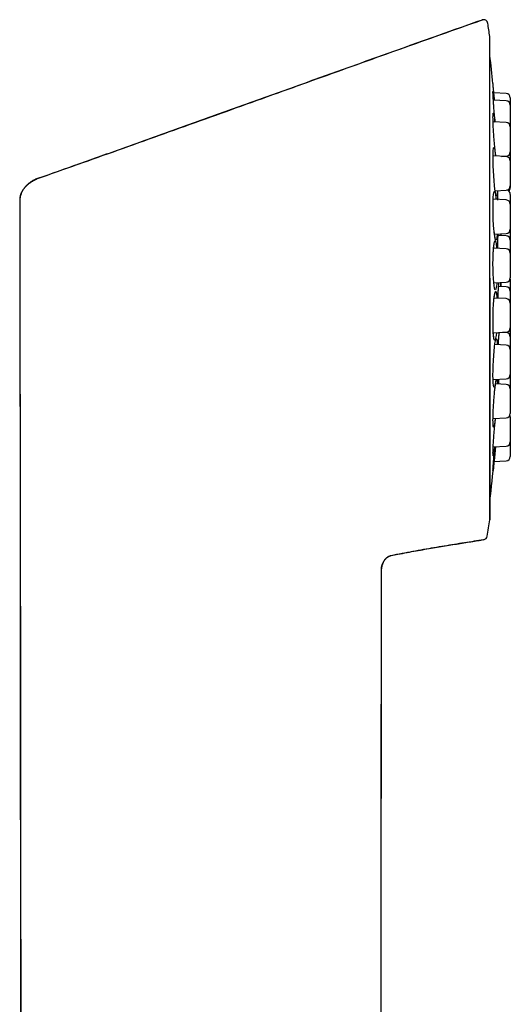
# Model space of a CAD drawing. Header units: millimetres. Extents: x 8 to 1378, y 12 to 1046.
# Tile 66 of 68: x 1163 to 1197, y 978 to 1046. Entities that reach past the tile are written whole.
import ezdxf

# ---------------------------------------------------------------- set-up
doc = ezdxf.new("R2010")
doc.units = ezdxf.units.MM

msp = doc.modelspace()

# ---------------------------------------------------------------- linework, layer by layer
at = {"color": 7, "linetype": 'Continuous', "lineweight": 30}
for p, q in [((1194.981, 1045.824), (1194.981, 1045.832)), ((1195.522, 1011.329), (1195.522, 1044.664)), ((1196.651, 1040.24), (1195.765, 1040.286)), ((1196.651, 1040.755), (1195.796, 1040.8)), ((1196.651, 1038.74), (1195.745, 1038.787)), ((1196.935, 1038.44), (1196.935, 1036.722)), ((1196.651, 1036.388), (1195.739, 1036.436)), ((1196.319, 1036.405), (1196.651, 1036.423)), ((1196.935, 1036.088), (1196.935, 1034.37)), ((1196.651, 1033.393), (1195.75, 1033.44)), ((1195.889, 1034.031), (1196.651, 1034.071)), ((1163.033, 1033.383), (1163.16, 909.596)), ((1196.935, 1033.094), (1196.935, 1031.376)), ((1195.84, 1031.034), (1196.651, 1031.076)), ((1196.651, 1030.913), (1196.088, 1030.943)), ((1196.306, 1030.931), (1196.305, 1031.02)), ((1196.651, 1030.022), (1195.777, 1030.068)), ((1196.935, 1029.723), (1196.935, 1028.005)), ((1196.935, 1027.921), (1196.932, 1027.963)), ((1195.796, 1027.66), (1196.651, 1027.705)), ((1196.651, 1027.397), (1196.124, 1027.425)), ((1196.651, 1026.574), (1195.816, 1026.618)), ((1196.935, 1026.274), (1196.935, 1024.557)), ((1195.762, 1024.21), (1196.651, 1024.257)), ((1196.651, 1024.23), (1196.391, 1024.243)), ((1196.651, 1023.355), (1195.864, 1023.397)), ((1196.935, 1023.056), (1196.935, 1021.338)), ((1195.743, 1020.991), (1196.651, 1021.038)), ((1196.651, 1020.652), (1195.914, 1020.691)), ((1196.935, 1020.352), (1196.935, 1018.634)), ((1195.74, 1018.287), (1196.651, 1018.335)), ((1196.935, 1018.404), (1196.935, 1016.687)), ((1195.753, 1016.34), (1196.651, 1016.387)), ((1195.778, 1015.322), (1196.651, 1015.368)), ((1187.934, 909.596), (1188.038, 1007.757))]:
    msp.add_line(p, q, dxfattribs=at)
at = {"color": 7, "linetype": 'Continuous', "lineweight": 30, "flags": 128}
for points in [[(1196.04, 1034.039), (1196.04, 1034.026), (1196.03, 1033.834), (1196.013, 1033.707), (1195.992, 1033.651), (1195.966, 1033.668), (1195.937, 1033.756), (1195.906, 1033.914), (1195.875, 1034.132), (1195.844, 1034.402), (1195.814, 1034.713), (1195.789, 1035.052), (1195.767, 1035.401), (1195.752, 1035.747), (1195.742, 1036.074), (1195.739, 1036.37), (1195.742, 1036.622), (1195.751, 1036.816), (1195.767, 1036.947), (1195.777, 1036.986), (1195.788, 1037.007), (1195.796, 1037.011), (1195.805, 1037.007), (1195.814, 1036.998), (1195.821, 1036.987), (1195.824, 1036.982), (1195.825, 1036.979), (1195.826, 1036.978), (1195.826, 1036.977), (1195.826, 1036.977), (1195.827, 1036.974), (1195.829, 1036.966), (1195.832, 1036.952), (1195.837, 1036.933), (1195.861, 1036.825), (1195.861, 1036.825)], [(1196.026, 1031.043), (1196.023, 1030.987), (1196.005, 1030.795), (1195.981, 1030.669), (1195.954, 1030.613), (1195.924, 1030.63), (1195.892, 1030.719), (1195.861, 1030.877), (1195.831, 1031.096), (1195.803, 1031.366), (1195.779, 1031.677), (1195.76, 1032.016), (1195.747, 1032.366), (1195.739, 1032.713), (1195.739, 1033.04), (1195.745, 1033.336), (1195.757, 1033.588), (1195.775, 1033.782), (1195.798, 1033.913), (1195.812, 1033.952), (1195.826, 1033.973), (1195.835, 1033.977), (1195.846, 1033.973), (1195.856, 1033.964), (1195.865, 1033.953), (1195.868, 1033.947), (1195.869, 1033.944), (1195.87, 1033.943), (1195.87, 1033.942), (1195.87, 1033.942), (1195.871, 1033.939), (1195.873, 1033.931), (1195.877, 1033.917), (1195.881, 1033.898), (1195.906, 1033.79), (1195.906, 1033.79)], [(1196.004, 1027.671), (1195.994, 1027.552), (1195.968, 1027.364), (1195.939, 1027.243), (1195.908, 1027.192), (1195.876, 1027.216), (1195.845, 1027.31), (1195.816, 1027.473), (1195.79, 1027.696), (1195.769, 1027.97), (1195.752, 1028.284), (1195.742, 1028.625), (1195.738, 1028.975), (1195.741, 1029.321), (1195.75, 1029.647), (1195.766, 1029.939), (1195.787, 1030.188), (1195.812, 1030.378), (1195.84, 1030.503), (1195.856, 1030.539), (1195.871, 1030.558), (1195.882, 1030.56), (1195.894, 1030.554), (1195.904, 1030.542), (1195.912, 1030.53), (1195.916, 1030.524), (1195.917, 1030.521), (1195.918, 1030.52), (1195.918, 1030.519), (1195.919, 1030.518), (1195.919, 1030.515), (1195.921, 1030.506), (1195.925, 1030.492), (1195.929, 1030.472), (1195.952, 1030.36), (1195.952, 1030.36)], [(1195.975, 1024.222), (1195.953, 1024.035), (1195.923, 1023.854), (1195.891, 1023.739), (1195.86, 1023.696), (1195.83, 1023.726), (1195.802, 1023.827), (1195.778, 1023.996), (1195.76, 1024.225), (1195.746, 1024.503), (1195.739, 1024.82), (1195.739, 1025.163), (1195.745, 1025.513), (1195.758, 1025.858), (1195.776, 1026.18), (1195.799, 1026.469), (1195.827, 1026.712), (1195.857, 1026.896), (1195.888, 1027.015), (1195.904, 1027.048), (1195.92, 1027.063), (1195.93, 1027.062), (1195.941, 1027.054), (1195.951, 1027.04), (1195.959, 1027.026), (1195.962, 1027.019), (1195.963, 1027.016), (1195.964, 1027.014), (1195.964, 1027.013), (1195.964, 1027.013), (1195.965, 1027.01), (1195.967, 1027), (1195.97, 1026.985), (1195.973, 1026.965), (1195.992, 1026.848), (1195.992, 1026.848)], [(1195.939, 1021.001), (1195.937, 1020.978), (1195.906, 1020.746), (1195.874, 1020.573), (1195.843, 1020.468), (1195.814, 1020.433), (1195.788, 1020.473), (1195.767, 1020.583), (1195.751, 1020.76), (1195.742, 1020.995), (1195.738, 1021.279), (1195.742, 1021.599), (1195.752, 1021.944), (1195.767, 1022.294), (1195.789, 1022.637), (1195.814, 1022.955), (1195.843, 1023.238), (1195.874, 1023.475), (1195.906, 1023.651), (1195.937, 1023.76), (1195.952, 1023.788), (1195.966, 1023.799), (1195.975, 1023.795), (1195.984, 1023.783), (1195.993, 1023.767), (1195.999, 1023.75), (1196.002, 1023.742), (1196.003, 1023.738), (1196.003, 1023.737), (1196.003, 1023.735), (1196.004, 1023.735), (1196.004, 1023.732), (1196.005, 1023.722), (1196.007, 1023.706), (1196.01, 1023.684), (1196.023, 1023.561), (1196.023, 1023.561)]]:
    msp.add_lwpolyline(points, dxfattribs=at)
at = {"color": 7, "linetype": 'Continuous', "lineweight": 30}
for centre, radius, start, end in [((1195.081, 1045.549), 0.3, 9.20629, 109.45868), ((1086.784, 1027.997), 110.01, 8.73035, 9.20629), ((1195.322, 1044.664), 0.2, 0, 8.72377), ((1066.435, 1027.997), 130, 5.93345, 6.79486), ((1196.635, 1040.456), 0.3, 0, 87), ((1196.635, 1039.94), 0.3, 0, 87), ((1196.635, 1038.44), 0.3, 0, 87), ((1196.635, 1036.722), 0.3, 273, 0), ((1196.635, 1036.088), 0.3, 0, 87), ((1196.635, 1034.37), 0.3, 273, 0), ((1196.635, 1034.255), 0.3, 307.79486, 0), ((1196.635, 1033.781), 0.3, 0, 78.98866), ((1196.635, 1033.094), 0.3, 0, 87), ((1196.635, 1031.376), 0.3, 273, 0), ((1196.635, 1030.614), 0.3, 0, 87), ((1196.635, 1029.723), 0.3, 0, 87), ((1196.635, 1028.005), 0.3, 273, 0), ((1196.635, 1027.098), 0.3, 0, 87), ((1196.635, 1026.274), 0.3, 0, 87), ((1196.635, 1024.557), 0.3, 273, 0), ((1196.635, 1023.93), 0.3, 0, 87), ((1196.635, 1023.056), 0.3, 0, 87), ((1196.635, 1021.338), 0.3, 273, 0), ((1196.635, 1020.352), 0.3, 0, 87), ((1196.635, 1018.634), 0.3, 273, 0), ((1196.635, 1018.404), 0.3, 0, 22.52775), ((1196.635, 1016.687), 0.3, 273, 0), ((1066.435, 1027.997), 130, 353.20595, 354.40576), ((1196.635, 1015.667), 0.3, 273, 0), ((1086.784, 1027.997), 110.01, 350.67085, 351.26965), ((1195.322, 1011.329), 0.2, 351.27481, 0), ((1195.043, 1010.212), 0.3, 279.29869, 350.67085)]:
    msp.add_arc(centre, radius, start, end, dxfattribs=at)
for points, knots in [([(1164.258, 1034.871), (1165.19, 1035.2), (1167.059, 1035.858), (1169.867, 1036.856), (1172.69, 1037.864), (1175.527, 1038.879), (1178.38, 1039.902), (1181.192, 1040.912), (1183.965, 1041.906), (1186.697, 1042.885), (1189.445, 1043.867), (1192.207, 1044.85), (1194.055, 1045.504), (1194.981, 1045.832)], [0, 0, 0, 0, 0.090865, 0.182236, 0.274113, 0.366498, 0.459391, 0.552794, 0.641326, 0.730312, 0.819752, 0.909648, 1, 1, 1, 1]), ([(1194.98, 1045.826), (1193.979, 1045.472), (1191.919, 1044.743), (1188.809, 1043.634), (1185.656, 1042.506), (1182.521, 1041.382), (1179.406, 1040.264), (1176.308, 1039.152), (1173.229, 1038.049), (1170.166, 1036.955), (1167.181, 1035.894), (1165.215, 1035.2), (1164.265, 1034.865)], [0, 0, 0, 0, 0.097705, 0.201008, 0.30371, 0.405811, 0.507312, 0.608214, 0.708518, 0.808225, 0.907337, 1, 1, 1, 1]), ([(1195.887, 1038.78), (1195.88, 1038.852), (1195.863, 1039.035), (1195.836, 1039.347), (1195.807, 1039.693), (1195.782, 1040.02), (1195.762, 1040.311), (1195.748, 1040.559), (1195.739, 1040.748), (1195.738, 1040.851), (1195.74, 1040.898), (1195.743, 1040.913), (1195.746, 1040.914), (1195.75, 1040.907), (1195.754, 1040.896), (1195.757, 1040.884), (1195.759, 1040.876), (1195.76, 1040.872), (1195.76, 1040.871), (1195.761, 1040.87), (1195.761, 1040.868), (1195.761, 1040.864), (1195.763, 1040.856), (1195.765, 1040.841), (1195.772, 1040.794), (1195.779, 1040.748), (1195.784, 1040.71)], [0, 0, 0, 0, 0.056986, 0.145869, 0.234927, 0.323475, 0.412519, 0.50187, 0.59039, 0.678939, 0.72329, 0.768313, 0.798135, 0.830405, 0.859951, 0.883806, 0.893502, 0.897614, 0.899394, 0.90078, 0.901082, 0.90327, 0.909192, 0.918548, 0.931339, 1, 1, 1, 1]), ([(1195.746, 1041.349), (1195.745, 1041.367), (1195.741, 1041.402), (1195.739, 1041.428), (1195.739, 1041.431), (1195.739, 1041.432)], [0, 0, 0, 0, 0.3626064, 0.713245, 1, 1, 1, 1]), ([(1195.843, 1040.282), (1195.834, 1040.379), (1195.822, 1040.513), (1195.808, 1040.667), (1195.799, 1040.763), (1195.792, 1040.847), (1195.785, 1040.92), (1195.779, 1040.985), (1195.774, 1041.046), (1195.768, 1041.105), (1195.764, 1041.15), (1195.761, 1041.18), (1195.76, 1041.192), (1195.76, 1041.197), (1195.76, 1041.2), (1195.759, 1041.203), (1195.759, 1041.207), (1195.758, 1041.216), (1195.757, 1041.231), (1195.753, 1041.278), (1195.749, 1041.316), (1195.746, 1041.349)], [0, 0, 0, 0, 0.196598, 0.270472, 0.344908, 0.420266, 0.475674, 0.534484, 0.596824, 0.649573, 0.709263, 0.733524, 0.743814, 0.748267, 0.751734, 0.75249, 0.757966, 0.772783, 0.796193, 0.828199, 1, 1, 1, 1]), ([(1195.739, 1040.813), (1195.739, 1040.817), (1195.739, 1040.83), (1195.74, 1040.842), (1195.74, 1040.85), (1195.74, 1040.85), (1195.74, 1040.849)], [0, 0, 0, 0, 0.21041, 0.567357, 0.888622, 1, 1, 1, 1]), ([(1195.784, 1040.71), (1195.788, 1040.684), (1195.795, 1040.633), (1195.808, 1040.523), (1195.821, 1040.41), (1195.831, 1040.319), (1195.835, 1040.283)], [0, 0, 0, 0, 0.251573, 0.494841, 0.801571, 1, 1, 1, 1]), ([(1196.935, 1040.456), (1196.935, 1040.455), (1196.935, 1040.454), (1196.935, 1040.442), (1196.935, 1040.423), (1196.935, 1040.396), (1196.935, 1040.36), (1196.935, 1040.316), (1196.935, 1040.264), (1196.935, 1040.205), (1196.935, 1040.14), (1196.935, 1040.077), (1196.935, 1040.019), (1196.935, 1039.978), (1196.935, 1039.953), (1196.935, 1039.946)], [0, 0, 0, 0, 0.082028, 0.163452, 0.24501, 0.327438, 0.416398, 0.504553, 0.592845, 0.682208, 0.771169, 0.859324, 0.918126, 0.977268, 1, 1, 1, 1]), ([(1196.935, 1039.94), (1196.935, 1039.94), (1196.935, 1039.938), (1196.935, 1039.927), (1196.935, 1039.908), (1196.935, 1039.881), (1196.935, 1039.845), (1196.935, 1039.801), (1196.935, 1039.749), (1196.935, 1039.69), (1196.935, 1039.625), (1196.935, 1039.562), (1196.935, 1039.504), (1196.935, 1039.452), (1196.935, 1039.383), (1196.935, 1039.296), (1196.935, 1039.19), (1196.935, 1039.09), (1196.935, 1039), (1196.935, 1038.92), (1196.935, 1038.842), (1196.935, 1038.763), (1196.935, 1038.685), (1196.935, 1038.609), (1196.935, 1038.539), (1196.935, 1038.484), (1196.935, 1038.455), (1196.935, 1038.446)], [0, 0, 0, 0, 0.039277, 0.078264, 0.117316, 0.156785, 0.199381, 0.241591, 0.283867, 0.326657, 0.369253, 0.411463, 0.439619, 0.467938, 0.496549, 0.548821, 0.600789, 0.653288, 0.692565, 0.731553, 0.770605, 0.810073, 0.852669, 0.89488, 0.937156, 0.979945, 1, 1, 1, 1]), ([(1195.933, 1036.425), (1195.928, 1036.458), (1195.913, 1036.562), (1195.887, 1036.795), (1195.855, 1037.106), (1195.825, 1037.448), (1195.798, 1037.8), (1195.775, 1038.147), (1195.756, 1038.477), (1195.744, 1038.772), (1195.738, 1039.023), (1195.738, 1039.216), (1195.744, 1039.324), (1195.752, 1039.374), (1195.759, 1039.392), (1195.766, 1039.395), (1195.772, 1039.39), (1195.779, 1039.38), (1195.784, 1039.37), (1195.787, 1039.362), (1195.788, 1039.359), (1195.789, 1039.357), (1195.789, 1039.357), (1195.789, 1039.355), (1195.79, 1039.351), (1195.792, 1039.343), (1195.795, 1039.329), (1195.804, 1039.283), (1195.812, 1039.239), (1195.819, 1039.202)], [0, 0, 0, 0, 0.033096, 0.104102, 0.175283, 0.246685, 0.317686, 0.388831, 0.459566, 0.530698, 0.602075, 0.672788, 0.743524, 0.778953, 0.81492, 0.838742, 0.864521, 0.888124, 0.90718, 0.914926, 0.918211, 0.919632, 0.920739, 0.92098, 0.922728, 0.927459, 0.934933, 0.945151, 1, 1, 1, 1]), ([(1195.819, 1039.202), (1195.824, 1039.176), (1195.832, 1039.127), (1195.848, 1039.019), (1195.863, 1038.907), (1195.873, 1038.816), (1195.877, 1038.78)], [0, 0, 0, 0, 0.250702, 0.493122, 0.798789, 1, 1, 1, 1]), ([(1195.861, 1036.825), (1195.866, 1036.8), (1195.875, 1036.752), (1195.892, 1036.645), (1195.906, 1036.54), (1195.915, 1036.456), (1195.919, 1036.426)], [0, 0, 0, 0, 0.259928, 0.511262, 0.828177, 1, 1, 1, 1]), ([(1196.935, 1036.756), (1196.935, 1036.755), (1196.935, 1036.754), (1196.935, 1036.742), (1196.935, 1036.723), (1196.935, 1036.696), (1196.935, 1036.66), (1196.935, 1036.616), (1196.935, 1036.564), (1196.935, 1036.505), (1196.935, 1036.44), (1196.935, 1036.377), (1196.935, 1036.319), (1196.935, 1036.267), (1196.935, 1036.198), (1196.935, 1036.14), (1196.935, 1036.1), (1196.935, 1036.094)], [0, 0, 0, 0, 0.0705513, 0.1405834, 0.2107314, 0.2816267, 0.3581405, 0.4339623, 0.5099011, 0.5867622, 0.6632762, 0.739098, 0.7896733, 0.8405404, 0.8919349, 0.9858294, 1, 1, 1, 1]), ([(1164.26, 1034.868), (1164.22, 1034.853), (1164.137, 1034.822), (1164.049, 1034.779), (1163.99, 1034.749), (1163.965, 1034.735), (1163.939, 1034.72), (1163.912, 1034.705), (1163.886, 1034.689), (1163.859, 1034.672), (1163.833, 1034.655), (1163.803, 1034.635), (1163.768, 1034.611), (1163.726, 1034.58), (1163.676, 1034.542), (1163.62, 1034.496), (1163.558, 1034.441), (1163.491, 1034.377), (1163.42, 1034.301), (1163.35, 1034.217), (1163.287, 1034.131), (1163.243, 1034.065), (1163.215, 1034.017), (1163.198, 1033.987), (1163.183, 1033.958), (1163.169, 1033.931), (1163.156, 1033.904), (1163.129, 1033.845), (1163.093, 1033.752), (1163.059, 1033.626), (1163.038, 1033.503), (1163.035, 1033.423), (1163.034, 1033.383)], [0, 0, 0, 0, 0.0619073, 0.1301612, 0.1443196, 0.1587232, 0.1733712, 0.1882626, 0.2033962, 0.2187706, 0.2343842, 0.250235, 0.2709005, 0.2965605, 0.32722, 0.3628694, 0.4034759, 0.4489766, 0.4992718, 0.5564264, 0.6087478, 0.6562857, 0.6736715, 0.6903368, 0.7062874, 0.721529, 0.7360673, 0.7499076, 0.8175999, 0.8815891, 0.9422592, 1, 1, 1, 1]), ([(1164.271, 1034.857), (1164.246, 1034.847), (1164.199, 1034.828), (1164.129, 1034.795), (1164.062, 1034.762), (1163.999, 1034.728), (1163.94, 1034.694), (1163.884, 1034.66), (1163.832, 1034.627), (1163.777, 1034.592), (1163.722, 1034.556), (1163.674, 1034.523), (1163.631, 1034.492), (1163.591, 1034.46), (1163.556, 1034.43), (1163.521, 1034.399), (1163.487, 1034.366), (1163.454, 1034.332), (1163.422, 1034.297), (1163.39, 1034.26), (1163.356, 1034.218), (1163.318, 1034.168), (1163.276, 1034.107), (1163.231, 1034.036), (1163.186, 1033.953), (1163.142, 1033.859), (1163.102, 1033.753), (1163.069, 1033.633), (1163.047, 1033.506), (1163.045, 1033.418), (1163.044, 1033.374)], [0, 0, 0, 0, 0.041091, 0.079069, 0.114075, 0.146392, 0.176477, 0.204981, 0.232735, 0.260695, 0.299932, 0.343285, 0.386226, 0.41561, 0.442786, 0.468007, 0.491583, 0.513893, 0.535381, 0.556538, 0.577875, 0.607723, 0.641893, 0.680788, 0.724273, 0.772201, 0.824442, 0.880932, 0.941764, 1, 1, 1, 1]), ([(1164.271, 1034.856), (1164.27, 1034.857), (1164.26, 1034.867), (1164.26, 1034.868), (1164.26, 1034.868)], [0, 0, 0, 0, 0.080663, 1, 1, 1, 1]), ([(1164.271, 1034.856), (1164.27, 1034.857), (1164.267, 1034.86), (1164.267, 1034.86), (1164.267, 1034.86)], [0, 0, 0, 0, 0.300192, 1, 1, 1, 1]), ([(1196.935, 1034.364), (1196.935, 1034.356), (1196.935, 1034.338), (1196.935, 1034.309), (1196.935, 1034.28), (1196.935, 1034.259), (1196.935, 1034.257), (1196.935, 1034.255)], [0, 0, 0, 0, 0.123554, 0.258847, 0.50602, 0.751751, 1, 1, 1, 1]), ([(1195.906, 1033.79), (1195.911, 1033.765), (1195.921, 1033.716), (1195.937, 1033.609), (1195.949, 1033.516), (1195.956, 1033.446), (1195.957, 1033.43)], [0, 0, 0, 0, 0.281915, 0.554499, 0.898221, 1, 1, 1, 1]), ([(1196.083, 1033.385), (1196.082, 1033.426), (1196.077, 1033.587), (1196.074, 1033.816), (1196.074, 1033.976), (1196.074, 1034.04)], [0, 0, 0, 0, 0.167395, 0.664931, 1, 1, 1, 1]), ([(1196.935, 1033.781), (1196.935, 1033.781), (1196.935, 1033.779), (1196.935, 1033.767), (1196.935, 1033.749), (1196.935, 1033.721), (1196.935, 1033.686), (1196.935, 1033.642), (1196.935, 1033.59), (1196.935, 1033.531), (1196.935, 1033.466), (1196.935, 1033.403), (1196.935, 1033.345), (1196.935, 1033.293), (1196.935, 1033.224), (1196.935, 1033.159), (1196.935, 1033.112), (1196.935, 1033.1)], [0, 0, 0, 0, 0.069318, 0.138125, 0.207046, 0.276702, 0.351878, 0.426374, 0.500985, 0.576502, 0.651678, 0.726173, 0.775864, 0.825842, 0.876338, 0.96859, 1, 1, 1, 1]), ([(1163.035, 1033.381), (1163.035, 1033.184), (1163.036, 1032.544), (1163.038, 1031.469), (1163.039, 1030.161), (1163.041, 1028.873), (1163.043, 1027.603), (1163.045, 1026.352), (1163.047, 1025.119), (1163.049, 1023.887), (1163.05, 1022.655), (1163.052, 1021.425), (1163.054, 1020.215), (1163.056, 1019.025), (1163.058, 1017.857), (1163.06, 1016.709), (1163.061, 1015.581), (1163.063, 1014.475), (1163.065, 1013.389), (1163.066, 1012.323), (1163.068, 1011.279), (1163.07, 1010.273), (1163.071, 1009.307), (1163.073, 1008.379), (1163.074, 1007.469), (1163.075, 1006.577), (1163.077, 1005.687), (1163.078, 1004.798), (1163.079, 1003.913), (1163.081, 1003.048), (1163.082, 1002.204), (1163.083, 1001.381), (1163.084, 1000.592), (1163.085, 999.839), (1163.087, 999.119), (1163.087, 998.418), (1163.088, 997.735), (1163.089, 997.07), (1163.09, 996.424), (1163.091, 995.796), (1163.092, 995.186), (1163.092, 994.595), (1163.093, 994.026), (1163.094, 993.478), (1163.094, 992.95), (1163.095, 992.441), (1163.095, 991.945), (1163.096, 991.462), (1163.096, 990.992), (1163.097, 990.542), (1163.097, 990.11), (1163.097, 989.697), (1163.098, 989.303), (1163.098, 988.927), (1163.098, 988.582), (1163.098, 988.266), (1163.098, 987.975), (1163.098, 987.691), (1163.098, 987.408), (1163.098, 987.123), (1163.098, 986.835), (1163.099, 986.396), (1163.099, 985.801), (1163.099, 985.047), (1163.099, 984.275), (1163.1, 983.487), (1163.1, 982.65), (1163.101, 981.762), (1163.101, 980.824), (1163.102, 979.864), (1163.103, 978.884), (1163.103, 977.882), (1163.104, 976.86), (1163.105, 975.818), (1163.106, 974.731), (1163.107, 973.598), (1163.108, 972.42), (1163.109, 971.218), (1163.11, 969.993), (1163.111, 968.744), (1163.112, 967.676), (1163.113, 966.796), (1163.114, 966.108), (1163.114, 965.41), (1163.115, 964.7), (1163.116, 963.979), (1163.116, 963.246), (1163.117, 962.5), (1163.118, 961.739), (1163.119, 960.924), (1163.12, 960.056), (1163.121, 959.131), (1163.121, 958.186), (1163.122, 957.219), (1163.123, 956.232), (1163.124, 955.224), (1163.125, 954.194), (1163.127, 953.127), (1163.128, 952.021), (1163.129, 950.875), (1163.13, 949.707), (1163.131, 948.515), (1163.132, 947.301), (1163.133, 946.082), (1163.135, 944.861), (1163.136, 943.637), (1163.137, 942.393), (1163.138, 941.127), (1163.14, 939.841), (1163.141, 938.533), (1163.142, 937.205), (1163.144, 935.834), (1163.145, 934.419), (1163.147, 932.96), (1163.148, 931.478), (1163.149, 929.973), (1163.151, 928.445), (1163.153, 926.894), (1163.154, 925.321), (1163.156, 923.724), (1163.157, 922.104), (1163.159, 920.461), (1163.161, 918.795), (1163.162, 917.139), (1163.164, 915.494), (1163.165, 913.86), (1163.167, 912.206), (1163.168, 910.782), (1163.169, 909.91), (1163.17, 909.596)], [0, 0, 0, 0, 0.004789, 0.015504, 0.026068, 0.036479, 0.046739, 0.056847, 0.066803, 0.076608, 0.086716, 0.096657, 0.106432, 0.11604, 0.125482, 0.134756, 0.143864, 0.152805, 0.161579, 0.170186, 0.178627, 0.186901, 0.194549, 0.202048, 0.2094, 0.216603, 0.223658, 0.230978, 0.238131, 0.245118, 0.251937, 0.25859, 0.265076, 0.271038, 0.276852, 0.282518, 0.288036, 0.293405, 0.298626, 0.303698, 0.308622, 0.313398, 0.318026, 0.322426, 0.326683, 0.330798, 0.334769, 0.338713, 0.342505, 0.346145, 0.349633, 0.352969, 0.356154, 0.359186, 0.362066, 0.364523, 0.366858, 0.369121, 0.371404, 0.373708, 0.376034, 0.378382, 0.384346, 0.390444, 0.396677, 0.403045, 0.409548, 0.416964, 0.424549, 0.432301, 0.440221, 0.448309, 0.456565, 0.464989, 0.473581, 0.48291, 0.492429, 0.502138, 0.512037, 0.522126, 0.532406, 0.53791, 0.543467, 0.54908, 0.554808, 0.560671, 0.566561, 0.572583, 0.578735, 0.585019, 0.592318, 0.599787, 0.607425, 0.615231, 0.623207, 0.631353, 0.639667, 0.64815, 0.657219, 0.666474, 0.675914, 0.68554, 0.695351, 0.705348, 0.715064, 0.724949, 0.735003, 0.745226, 0.755619, 0.76618, 0.776911, 0.787811, 0.799411, 0.811197, 0.823169, 0.835326, 0.847669, 0.860198, 0.872912, 0.885812, 0.898897, 0.912168, 0.925625, 0.939268, 0.9523, 0.965498, 0.978861, 0.992389, 1, 1, 1, 1]), ([(1163.042, 1033.374), (1163.042, 1033.375), (1163.039, 1033.377), (1163.037, 1033.38), (1163.036, 1033.381), (1163.035, 1033.381)], [0, 0, 0, 0, 0.233422, 0.689915, 1, 1, 1, 1]), ([(1196.935, 1031.37), (1196.935, 1031.358), (1196.935, 1031.332), (1196.935, 1031.283), (1196.935, 1031.224), (1196.935, 1031.159), (1196.935, 1031.096), (1196.935, 1031.038), (1196.935, 1030.986), (1196.935, 1030.917), (1196.935, 1030.83), (1196.935, 1030.725), (1196.935, 1030.654), (1196.935, 1030.62)], [0, 0, 0, 0, 0.0776547, 0.1728564, 0.2692142, 0.365137, 0.460192, 0.5235964, 0.5873666, 0.6517979, 0.76951, 0.8865361, 1, 1, 1, 1]), ([(1195.899, 1030.725), (1195.899, 1030.725), (1195.899, 1030.724), (1195.897, 1030.73), (1195.894, 1030.738), (1195.889, 1030.754), (1195.883, 1030.78), (1195.875, 1030.817), (1195.865, 1030.866), (1195.855, 1030.928), (1195.842, 1031.012), (1195.829, 1031.11), (1195.821, 1031.193), (1195.817, 1031.229)], [0, 0, 0, 0, 0.01146, 0.051298, 0.096747, 0.167683, 0.250589, 0.345374, 0.451902, 0.569184, 0.687911, 0.864661, 1, 1, 1, 1]), ([(1196.074, 1030.052), (1196.074, 1030.139), (1196.073, 1030.347), (1196.078, 1030.649), (1196.085, 1030.886), (1196.091, 1030.986), (1196.092, 1031.009)], [0, 0, 0, 0, 0.236174, 0.568084, 0.903755, 1, 1, 1, 1]), ([(1195.76, 1029.827), (1195.762, 1029.856), (1195.765, 1029.919), (1195.772, 1030.007), (1195.779, 1030.091), (1195.787, 1030.178), (1195.797, 1030.262), (1195.807, 1030.329), (1195.816, 1030.374), (1195.823, 1030.406), (1195.828, 1030.425), (1195.831, 1030.435), (1195.831, 1030.436), (1195.831, 1030.436)], [0, 0, 0, 0, 0.087249, 0.190321, 0.290089, 0.386972, 0.526554, 0.658881, 0.742924, 0.823953, 0.900939, 0.955332, 1, 1, 1, 1]), ([(1195.952, 1030.36), (1195.957, 1030.335), (1195.966, 1030.284), (1195.979, 1030.181), (1195.987, 1030.1), (1195.991, 1030.057)], [0, 0, 0, 0, 0.328539, 0.646189, 1, 1, 1, 1]), ([(1196.935, 1030.614), (1196.935, 1030.613), (1196.935, 1030.612), (1196.935, 1030.6), (1196.935, 1030.581), (1196.935, 1030.554), (1196.935, 1030.518), (1196.935, 1030.474), (1196.935, 1030.422), (1196.935, 1030.363), (1196.935, 1030.298), (1196.935, 1030.235), (1196.935, 1030.177), (1196.935, 1030.125), (1196.935, 1030.056), (1196.935, 1029.969), (1196.935, 1029.863), (1196.935, 1029.782), (1196.935, 1029.737), (1196.935, 1029.729)], [0, 0, 0, 0, 0.058985, 0.117537, 0.176185, 0.235458, 0.299429, 0.362821, 0.426311, 0.490571, 0.554542, 0.617934, 0.660218, 0.702747, 0.745716, 0.824218, 0.902262, 0.981106, 1, 1, 1, 1]), ([(1195.52, 1027.997), (1195.52, 1027.793), (1195.52, 1027.385), (1195.52, 1026.774), (1195.52, 1026.164), (1195.52, 1025.557), (1195.52, 1024.953), (1195.52, 1024.365), (1195.52, 1023.793), (1195.52, 1023.237), (1195.52, 1022.686), (1195.52, 1022.142), (1195.52, 1021.595), (1195.52, 1021.044), (1195.52, 1020.492), (1195.52, 1019.951), (1195.52, 1019.42), (1195.52, 1018.9), (1195.52, 1018.403), (1195.52, 1017.927), (1195.52, 1017.473), (1195.52, 1017.031), (1195.52, 1016.602), (1195.52, 1016.179), (1195.52, 1015.762), (1195.52, 1015.354), (1195.52, 1014.962), (1195.52, 1014.588), (1195.52, 1014.233), (1195.52, 1013.902), (1195.52, 1013.595), (1195.52, 1013.311), (1195.52, 1013.045), (1195.52, 1012.797), (1195.52, 1012.562), (1195.52, 1012.343), (1195.52, 1012.14), (1195.52, 1011.958), (1195.52, 1011.798), (1195.52, 1011.66), (1195.52, 1011.546), (1195.52, 1011.455), (1195.52, 1011.385), (1195.52, 1011.336), (1195.52, 1011.305), (1195.52, 1011.301), (1195.52, 1011.299)], [0, 0, 0, 0, 0.023333, 0.046667, 0.07, 0.093333, 0.116666, 0.14, 0.162, 0.184, 0.206, 0.228, 0.25, 0.273333, 0.296667, 0.32, 0.343333, 0.366666, 0.39, 0.412, 0.434, 0.456, 0.478, 0.5, 0.523333, 0.546667, 0.57, 0.593333, 0.616666, 0.64, 0.662, 0.684, 0.706, 0.728, 0.75, 0.773333, 0.796667, 0.82, 0.843333, 0.866666, 0.89, 0.912, 0.934, 0.956, 0.978, 1, 1, 1, 1]), ([(1196.085, 1026.604), (1196.086, 1026.661), (1196.091, 1026.84), (1196.103, 1027.116), (1196.121, 1027.404), (1196.136, 1027.596), (1196.146, 1027.662), (1196.148, 1027.675)], [0, 0, 0, 0, 0.127175, 0.393752, 0.663364, 0.9323, 1, 1, 1, 1]), ([(1196.247, 1027.684), (1196.247, 1027.681), (1196.256, 1027.633), (1196.262, 1027.517), (1196.268, 1027.418), (1196.268, 1027.417)], [0, 0, 0, 0, 0.056293, 0.990221, 1, 1, 1, 1]), ([(1196.305, 1027.416), (1196.306, 1027.492), (1196.307, 1027.587), (1196.309, 1027.67), (1196.309, 1027.687)], [0, 0, 0, 0, 0.80119, 1, 1, 1, 1]), ([(1196.935, 1027.921), (1196.935, 1027.92), (1196.935, 1027.919), (1196.935, 1027.907), (1196.935, 1027.888), (1196.935, 1027.861), (1196.935, 1027.826), (1196.935, 1027.782), (1196.935, 1027.73), (1196.935, 1027.671), (1196.935, 1027.606), (1196.935, 1027.543), (1196.935, 1027.485), (1196.935, 1027.433), (1196.935, 1027.364), (1196.935, 1027.277), (1196.935, 1027.184), (1196.935, 1027.126), (1196.935, 1027.104)], [0, 0, 0, 0, 0.062047, 0.123637, 0.185329, 0.247678, 0.314968, 0.38165, 0.448435, 0.51603, 0.583321, 0.650003, 0.694482, 0.739217, 0.784416, 0.866992, 0.949087, 1, 1, 1, 1]), ([(1195.791, 1026.362), (1195.793, 1026.389), (1195.798, 1026.449), (1195.807, 1026.534), (1195.816, 1026.617), (1195.827, 1026.701), (1195.839, 1026.782), (1195.85, 1026.846), (1195.859, 1026.889), (1195.867, 1026.918), (1195.872, 1026.936), (1195.875, 1026.944), (1195.874, 1026.943), (1195.874, 1026.942)], [0, 0, 0, 0, 0.084703, 0.190205, 0.292318, 0.39147, 0.534299, 0.669672, 0.75563, 0.838479, 0.915677, 0.985079, 1, 1, 1, 1]), ([(1195.992, 1026.848), (1195.996, 1026.821), (1196.004, 1026.768), (1196.012, 1026.684), (1196.016, 1026.626), (1196.017, 1026.607)], [0, 0, 0, 0, 0.4092039, 0.8048262, 1, 1, 1, 1]), ([(1196.935, 1027.098), (1196.935, 1027.097), (1196.935, 1027.096), (1196.935, 1027.084), (1196.935, 1027.065), (1196.935, 1027.038), (1196.935, 1027.003), (1196.935, 1026.958), (1196.935, 1026.906), (1196.935, 1026.847), (1196.935, 1026.782), (1196.935, 1026.719), (1196.935, 1026.661), (1196.935, 1026.609), (1196.935, 1026.54), (1196.935, 1026.453), (1196.935, 1026.361), (1196.935, 1026.303), (1196.935, 1026.281)], [0, 0, 0, 0, 0.062047, 0.123637, 0.185329, 0.247678, 0.314968, 0.38165, 0.448435, 0.51603, 0.583321, 0.650003, 0.694482, 0.739217, 0.784416, 0.866992, 0.949087, 1, 1, 1, 1]), ([(1195.812, 1023.816), (1195.812, 1023.816), (1195.813, 1023.814), (1195.811, 1023.821), (1195.807, 1023.834), (1195.802, 1023.855), (1195.797, 1023.885), (1195.79, 1023.926), (1195.783, 1023.98), (1195.775, 1024.046), (1195.767, 1024.135), (1195.759, 1024.243), (1195.754, 1024.335), (1195.752, 1024.379)], [0, 0, 0, 0, 0.00439, 0.062494, 0.124423, 0.196022, 0.277428, 0.368548, 0.469216, 0.578619, 0.689106, 0.85356, 1, 1, 1, 1]), ([(1196.113, 1023.383), (1196.117, 1023.459), (1196.126, 1023.654), (1196.145, 1023.938), (1196.161, 1024.156), (1196.17, 1024.243), (1196.171, 1024.255)], [0, 0, 0, 0, 0.222755, 0.580425, 0.942182, 1, 1, 1, 1]), ([(1196.935, 1024.55), (1196.935, 1024.543), (1196.935, 1024.503), (1196.935, 1024.427), (1196.935, 1024.321), (1196.935, 1024.222), (1196.935, 1024.132), (1196.935, 1024.052), (1196.935, 1023.986), (1196.935, 1023.949), (1196.935, 1023.936)], [0, 0, 0, 0, 0.037386, 0.209029, 0.379671, 0.552061, 0.681032, 0.809053, 0.937286, 1, 1, 1, 1]), ([(1196.935, 1023.93), (1196.935, 1023.929), (1196.935, 1023.928), (1196.935, 1023.916), (1196.935, 1023.897), (1196.935, 1023.87), (1196.935, 1023.835), (1196.935, 1023.791), (1196.935, 1023.739), (1196.935, 1023.68), (1196.935, 1023.615), (1196.935, 1023.552), (1196.935, 1023.494), (1196.935, 1023.442), (1196.935, 1023.373), (1196.935, 1023.286), (1196.935, 1023.179), (1196.935, 1023.104), (1196.935, 1023.065), (1196.935, 1023.062)], [0, 0, 0, 0, 0.059708, 0.118976, 0.178343, 0.238342, 0.303096, 0.367264, 0.431532, 0.496579, 0.561334, 0.625502, 0.668304, 0.711353, 0.754848, 0.834312, 0.913312, 0.993121, 1, 1, 1, 1]), ([(1196.023, 1023.561), (1196.026, 1023.533), (1196.03, 1023.483), (1196.033, 1023.417), (1196.035, 1023.388)], [0, 0, 0, 0, 0.55605, 1, 1, 1, 1]), ([(1196.935, 1021.332), (1196.935, 1021.322), (1196.935, 1021.295), (1196.935, 1021.249), (1196.935, 1021.181), (1196.935, 1021.093), (1196.935, 1020.987), (1196.935, 1020.888), (1196.935, 1020.798), (1196.935, 1020.718), (1196.935, 1020.639), (1196.935, 1020.56), (1196.935, 1020.483), (1196.935, 1020.414), (1196.935, 1020.375), (1196.935, 1020.358)], [0, 0, 0, 0, 0.034232, 0.090644, 0.147641, 0.251771, 0.355295, 0.459878, 0.538121, 0.615787, 0.693582, 0.772206, 0.857061, 0.941148, 1, 1, 1, 1]), ([(1195.898, 1018.295), (1195.894, 1018.262), (1195.88, 1018.136), (1195.855, 1017.968), (1195.825, 1017.8), (1195.798, 1017.707), (1195.774, 1017.683), (1195.756, 1017.735), (1195.744, 1017.856), (1195.738, 1018.045), (1195.738, 1018.289), (1195.746, 1018.582), (1195.759, 1018.909), (1195.779, 1019.257), (1195.803, 1019.609), (1195.831, 1019.951), (1195.861, 1020.268), (1195.893, 1020.545), (1195.925, 1020.772), (1195.953, 1020.931), (1195.968, 1020.981), (1195.975, 1021.003)], [0, 0, 0, 0, 0.019566, 0.07479, 0.130142, 0.185537, 0.240842, 0.296243, 0.351503, 0.40659, 0.461844, 0.517063, 0.572406, 0.627938, 0.683139, 0.738472, 0.79347, 0.84879, 0.904292, 0.959281, 1, 1, 1, 1]), ([(1196.025, 1021.005), (1196.026, 1021.001), (1196.028, 1020.994), (1196.03, 1020.984), (1196.031, 1020.979), (1196.031, 1020.976), (1196.031, 1020.975), (1196.031, 1020.974), (1196.032, 1020.969), (1196.032, 1020.958), (1196.033, 1020.941), (1196.036, 1020.886), (1196.039, 1020.834), (1196.04, 1020.789)], [0, 0, 0, 0, 0.127131, 0.199959, 0.230844, 0.244209, 0.254615, 0.256876, 0.273299, 0.317774, 0.38807, 0.48419, 1, 1, 1, 1]), ([(1196.04, 1020.789), (1196.042, 1020.761), (1196.043, 1020.729), (1196.043, 1020.688), (1196.043, 1020.684)], [0, 0, 0, 0, 0.897516, 1, 1, 1, 1]), ([(1196.126, 1020.679), (1196.127, 1020.687), (1196.132, 1020.797), (1196.139, 1020.908), (1196.145, 1021.012)], [0, 0, 0, 0, 0.069841, 1, 1, 1, 1]), ([(1195.856, 1016.345), (1195.85, 1016.291), (1195.833, 1016.146), (1195.809, 1015.965), (1195.783, 1015.809), (1195.763, 1015.726), (1195.748, 1015.714), (1195.74, 1015.776), (1195.737, 1015.906), (1195.742, 1016.104), (1195.753, 1016.356), (1195.77, 1016.655), (1195.792, 1016.985), (1195.819, 1017.334), (1195.848, 1017.685), (1195.879, 1018.014), (1195.899, 1018.206), (1195.908, 1018.296)], [0, 0, 0, 0, 0.040589, 0.10957, 0.178865, 0.248003, 0.316904, 0.385944, 0.455043, 0.524101, 0.593067, 0.662017, 0.731159, 0.800477, 0.86943, 0.938549, 1, 1, 1, 1]), ([(1196.935, 1016.68), (1196.935, 1016.665), (1196.935, 1016.614), (1196.935, 1016.535), (1196.935, 1016.445), (1196.935, 1016.365), (1196.935, 1016.287), (1196.935, 1016.208), (1196.935, 1016.13), (1196.935, 1016.054), (1196.935, 1015.983), (1196.935, 1015.918), (1196.935, 1015.859), (1196.935, 1015.813), (1196.935, 1015.777), (1196.935, 1015.751), (1196.935, 1015.721), (1196.935, 1015.692), (1196.935, 1015.671), (1196.935, 1015.669), (1196.935, 1015.667)], [0, 0, 0, 0, 0.031087, 0.103159, 0.157079, 0.210601, 0.264212, 0.318395, 0.376871, 0.434818, 0.492855, 0.551597, 0.610073, 0.66802, 0.706673, 0.745548, 0.784827, 0.856587, 0.927928, 1, 1, 1, 1]), ([(1195.912, 1016.348), (1195.902, 1016.239), (1195.881, 1016.012), (1195.85, 1015.684), (1195.821, 1015.379), (1195.794, 1015.116), (1195.771, 1014.908), (1195.754, 1014.762), (1195.743, 1014.688), (1195.737, 1014.685), (1195.739, 1014.757), (1195.747, 1014.895), (1195.762, 1015.101), (1195.782, 1015.359), (1195.807, 1015.662), (1195.835, 1015.995), (1195.856, 1016.229), (1195.866, 1016.346)], [0, 0, 0, 0, 0.062976, 0.130036, 0.196556, 0.263533, 0.330396, 0.397563, 0.464577, 0.531363, 0.598282, 0.665259, 0.732196, 0.799044, 0.865877, 0.932895, 1, 1, 1, 1]), ([(1195.73, 1014.791), (1195.731, 1014.791), (1195.733, 1014.789), (1195.736, 1014.799), (1195.74, 1014.821), (1195.743, 1014.858), (1195.747, 1014.909), (1195.752, 1014.974), (1195.758, 1015.053), (1195.764, 1015.142), (1195.772, 1015.239), (1195.778, 1015.322), (1195.782, 1015.375), (1195.784, 1015.392)], [0, 0, 0, 0, 0.011352, 0.107176, 0.205862, 0.30747, 0.412043, 0.519545, 0.629361, 0.738579, 0.845977, 0.951685, 1, 1, 1, 1]), ([(1188.689, 1008.82), (1188.85, 1008.852), (1189.222, 1008.926), (1189.801, 1009.035), (1190.419, 1009.148), (1191.017, 1009.253), (1191.596, 1009.353), (1192.156, 1009.446), (1192.697, 1009.535), (1193.22, 1009.62), (1193.725, 1009.701), (1194.212, 1009.779), (1194.666, 1009.852), (1194.957, 1009.9), (1195.092, 1009.922)], [0, 0, 0, 0, 0.0755309, 0.1753787, 0.2720043, 0.3654757, 0.455859, 0.5432189, 0.6276194, 0.7091237, 0.7877945, 0.8636942, 0.9368851, 1, 1, 1, 1]), ([(1195.092, 1009.916), (1194.873, 1009.88), (1194.431, 1009.809), (1193.759, 1009.701), (1193.072, 1009.59), (1192.369, 1009.475), (1191.655, 1009.356), (1190.931, 1009.232), (1190.198, 1009.102), (1189.451, 1008.963), (1188.949, 1008.865), (1188.696, 1008.815)], [0, 0, 0, 0, 0.102307, 0.207126, 0.314429, 0.424182, 0.536358, 0.648861, 0.763649, 0.880702, 1, 1, 1, 1]), ([(1188.026, 1007.77), (1188.026, 1007.784), (1188.025, 1007.813), (1188.025, 1007.861), (1188.028, 1007.91), (1188.032, 1007.957), (1188.038, 1008.002), (1188.045, 1008.044), (1188.054, 1008.084), (1188.063, 1008.12), (1188.073, 1008.152), (1188.085, 1008.184), (1188.096, 1008.211), (1188.108, 1008.24), (1188.122, 1008.272), (1188.136, 1008.305), (1188.15, 1008.336), (1188.165, 1008.366), (1188.179, 1008.394), (1188.194, 1008.423), (1188.212, 1008.454), (1188.234, 1008.489), (1188.259, 1008.528), (1188.292, 1008.572), (1188.332, 1008.619), (1188.38, 1008.667), (1188.433, 1008.711), (1188.489, 1008.749), (1188.548, 1008.78), (1188.614, 1008.808), (1188.663, 1008.82), (1188.688, 1008.826)], [0, 0, 0, 0, 0.033007, 0.070848, 0.104606, 0.134791, 0.162201, 0.187966, 0.213496, 0.240287, 0.269678, 0.302712, 0.348165, 0.393521, 0.433608, 0.468793, 0.499599, 0.522471, 0.543427, 0.563233, 0.582786, 0.610009, 0.641141, 0.677488, 0.718889, 0.765178, 0.816238, 0.857678, 0.901919, 0.94921, 1, 1, 1, 1]), ([(1188.038, 1007.757), (1188.038, 1007.785), (1188.039, 1007.845), (1188.045, 1007.912), (1188.051, 1007.96), (1188.054, 1007.986), (1188.059, 1008.012), (1188.063, 1008.038), (1188.069, 1008.065), (1188.076, 1008.1), (1188.088, 1008.15), (1188.104, 1008.205), (1188.123, 1008.258), (1188.14, 1008.304), (1188.162, 1008.355), (1188.188, 1008.407), (1188.217, 1008.458), (1188.247, 1008.505), (1188.277, 1008.547), (1188.308, 1008.584), (1188.338, 1008.617), (1188.366, 1008.645), (1188.408, 1008.682), (1188.464, 1008.725), (1188.539, 1008.767), (1188.616, 1008.798), (1188.669, 1008.811), (1188.695, 1008.817)], [0, 0, 0, 0, 0.063389, 0.132219, 0.151118, 0.170365, 0.189955, 0.209878, 0.230127, 0.250692, 0.289443, 0.344109, 0.377328, 0.414382, 0.455172, 0.499576, 0.543979, 0.585363, 0.623795, 0.659354, 0.692123, 0.72218, 0.749593, 0.815615, 0.878937, 0.940203, 1, 1, 1, 1]), ([(1188.689, 1008.823), (1188.688, 1008.824), (1188.688, 1008.824), (1188.686, 1008.826), (1188.686, 1008.826)], [0, 0, 0, 0, 0.761182, 1, 1, 1, 1]), ([(1187.918, 909.596), (1187.918, 909.891), (1187.919, 910.688), (1187.919, 911.98), (1187.919, 913.464), (1187.919, 914.927), (1187.92, 916.369), (1187.92, 917.79), (1187.921, 919.152), (1187.922, 920.455), (1187.922, 921.702), (1187.923, 922.931), (1187.924, 924.143), (1187.925, 925.336), (1187.926, 926.512), (1187.927, 927.67), (1187.928, 928.81), (1187.93, 929.933), (1187.931, 931.037), (1187.933, 932.124), (1187.935, 933.173), (1187.936, 934.185), (1187.938, 935.161), (1187.94, 936.121), (1187.942, 937.065), (1187.944, 938.012), (1187.946, 938.96), (1187.948, 939.911), (1187.951, 940.851), (1187.953, 941.783), (1187.955, 942.711), (1187.957, 943.809), (1187.96, 945.074), (1187.963, 946.506), (1187.965, 948.085), (1187.968, 949.808), (1187.971, 951.674), (1187.974, 953.52), (1187.977, 955.291), (1187.979, 956.988), (1187.981, 958.612), (1187.983, 960.22), (1187.984, 961.493), (1187.985, 962.437), (1187.986, 963.057), (1187.987, 963.681), (1187.987, 964.315), (1187.988, 964.966), (1187.989, 965.633), (1187.989, 966.317), (1187.99, 967.052), (1187.991, 967.84), (1187.992, 968.683), (1187.993, 969.547), (1187.994, 970.433), (1187.995, 971.34), (1187.996, 972.27), (1187.997, 973.193), (1187.998, 974.11), (1187.998, 975.019), (1187.999, 975.946), (1188, 976.891), (1188.001, 977.855), (1188.002, 978.867), (1188.004, 979.93), (1188.005, 981.043), (1188.006, 982.178), (1188.007, 983.335), (1188.008, 984.514), (1188.01, 985.714), (1188.011, 986.901), (1188.012, 988.074), (1188.013, 989.231), (1188.014, 990.407), (1188.016, 991.6), (1188.017, 992.812), (1188.018, 994.043), (1188.019, 995.291), (1188.021, 996.557), (1188.022, 997.842), (1188.023, 999.145), (1188.025, 1000.467), (1188.026, 1001.78), (1188.028, 1003.085), (1188.029, 1004.381), (1188.03, 1005.693), (1188.031, 1006.822), (1188.032, 1007.514), (1188.032, 1007.763)], [0, 0, 0, 0, 0.009021, 0.024355, 0.039475, 0.05438, 0.069069, 0.083544, 0.097803, 0.110685, 0.123386, 0.135906, 0.148245, 0.160403, 0.17238, 0.184176, 0.19579, 0.207223, 0.218475, 0.229546, 0.240436, 0.250537, 0.260477, 0.270256, 0.279875, 0.289332, 0.299186, 0.30886, 0.318405, 0.327905, 0.337358, 0.346767, 0.361461, 0.376043, 0.390514, 0.409721, 0.428728, 0.447535, 0.466142, 0.482849, 0.499391, 0.515769, 0.531984, 0.538309, 0.544609, 0.550916, 0.557375, 0.564003, 0.5708, 0.577766, 0.584902, 0.593263, 0.601845, 0.610648, 0.619672, 0.628917, 0.638383, 0.648069, 0.657142, 0.666401, 0.675845, 0.685474, 0.695289, 0.70529, 0.716412, 0.727754, 0.739317, 0.751101, 0.763106, 0.775331, 0.787777, 0.79938, 0.811169, 0.823143, 0.835303, 0.847648, 0.860179, 0.872895, 0.885797, 0.898884, 0.912157, 0.925615, 0.939259, 0.952293, 0.965492, 0.978856, 0.992385, 1, 1, 1, 1]), ([(1188.032, 1007.763), (1188.032, 1007.764), (1188.03, 1007.766), (1188.027, 1007.768), (1188.026, 1007.769)], [0, 0, 0, 0, 0.500011, 1, 1, 1, 1])]:
    msp.add_open_spline(points, degree=3, knots=knots, dxfattribs=at)

doc.saveas('drawing.dxf')
